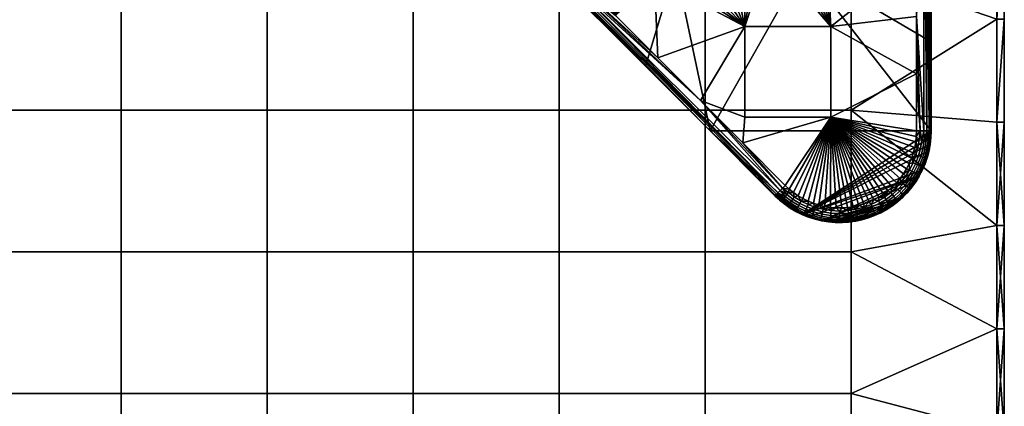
# Model space of a CAD drawing. Header units: millimetres. Extents: x -351 to 349, y -153 to 197.
# Tile 252 of 256: x 214 to 349, y 40 to 93. Entities that reach past the tile are written whole.
import ezdxf

# ---------------------------------------------------------------- set-up
doc = ezdxf.new("R2010")
doc.units = ezdxf.units.MM
doc.header["$MEASUREMENT"] = 0
doc.layers.add('Predefinito', color=7, linetype='Continuous')

msp = doc.modelspace()

# ---------------------------------------------------------------- meshes
at = {"layer": 'Predefinito'}
mesh = msp.add_polyface(dxfattribs=at)
corners = [(168.29, 119.13, 1005), (148.35, 119.13, 1005), (148.35, 99.79, 1005), (168.29, 99.79, 1005), (168.29, 138.46, 1005), (148.35, 138.46, 1005), (168.29, 157.79, 1005), (148.35, 157.79, 1005), (168.29, 177.13, 1005), (148.35, 177.13, 1005), (188.23, 119.13, 1005), (188.23, 99.79, 1005), (188.23, 138.46, 1005), (188.23, 157.79, 1005), (188.23, 177.13, 1005), (208.17, 119.13, 1005), (208.17, 99.79, 1005), (208.17, 138.46, 1005), (208.17, 157.79, 1005), (228.12, 119.13, 1005), (228.12, 99.79, 1005), (228.12, 138.46, 1005), (228.12, 157.79, 1005), (248.06, 119.13, 1005), (248.06, 99.79, 1005), (248.06, 138.46, 1005), (248.06, 157.79, 1005), (268, 119.13, 1005), (268, 99.79, 1005), (268, 138.46, 1005), (268, 157.79, 1005), (287.95, 119.13, 1005), (287.95, 99.79, 1005), (287.95, 138.46, 1005), (287.95, 157.79, 1005), (148.35, 99.79, 995), (148.35, 80.46, 995), (128.4, 80.46, 995), (128.4, 99.79, 995), (148.35, 119.13, 995), (128.4, 119.13, 995), (148.35, 138.46, 995), (128.4, 138.46, 995), (148.35, 157.79, 995), (128.4, 157.79, 995), (168.29, 99.79, 995), (168.29, 80.46, 995), (168.29, 119.13, 995), (168.29, 138.46, 995), (168.29, 157.79, 995), (188.23, 99.79, 995), (188.23, 80.46, 995), (188.23, 119.13, 995), (188.23, 138.46, 995), (188.23, 157.79, 995), (208.17, 99.79, 995), (208.17, 80.46, 995), (208.17, 119.13, 995), (208.17, 138.46, 995), (208.17, 157.79, 995), (228.12, 99.79, 995), (228.12, 80.46, 995), (228.12, 119.13, 995), (228.12, 138.46, 995), (228.12, 157.79, 995), (248.06, 99.79, 995), (248.06, 80.46, 995), (248.06, 119.13, 995), (248.06, 138.46, 995), (248.06, 157.79, 995), (268, 99.79, 995), (268, 80.46, 995), (268, 119.13, 995), (268, 138.46, 995), (268, 157.79, 995)]
mesh.append_faces([[corners[k] for k in face] for face in [(0, 1, 2, 3), (4, 5, 1, 0), (6, 7, 5, 4), (8, 9, 7, 6), (10, 0, 3, 11), (12, 4, 0, 10), (13, 6, 4, 12), (14, 8, 6, 13), (15, 10, 11, 16), (17, 12, 10, 15), (18, 13, 12, 17), (19, 15, 16, 20), (21, 17, 15, 19), (22, 18, 17, 21), (23, 19, 20, 24), (25, 21, 19, 23), (26, 22, 21, 25), (27, 23, 24, 28), (29, 25, 23, 27), (30, 26, 25, 29), (31, 27, 28, 32), (33, 29, 27, 31), (34, 30, 29, 33), (35, 36, 37, 38), (39, 35, 38, 40), (41, 39, 40, 42), (43, 41, 42, 44), (45, 46, 36, 35), (47, 45, 35, 39), (48, 47, 39, 41), (49, 48, 41, 43), (50, 51, 46, 45), (52, 50, 45, 47), (53, 52, 47, 48), (54, 53, 48, 49), (55, 56, 51, 50), (57, 55, 50, 52), (58, 57, 52, 53), (59, 58, 53, 54), (60, 61, 56, 55), (62, 60, 55, 57), (63, 62, 57, 58), (64, 63, 58, 59), (65, 66, 61, 60), (67, 65, 60, 62), (68, 67, 62, 63), (69, 68, 63, 64), (70, 71, 66, 65), (72, 70, 65, 67), (73, 72, 67, 68), (74, 73, 68, 69)]])
mesh = msp.add_polyface(dxfattribs=at)
corners = [(348.77, 135.19, 996), (348.77, 121.1, 1004), (348.77, 121.1, 996), (348.77, 107.01, 1004), (348.77, 107.01, 996), (348.77, 92.91, 1004), (348.77, 92.91, 996), (348.77, 78.82, 1004), (348.77, 78.82, 996), (307.89, 99.79, 1005), (287.95, 99.79, 1005), (287.95, 80.46, 1005), (307.89, 80.46, 1005), (307.89, 119.13, 1005), (287.95, 119.13, 1005), (307.89, 138.46, 1005), (287.95, 138.46, 1005), (327.83, 99.79, 1005), (327.83, 80.46, 1005), (327.83, 119.13, 1005), (327.83, 138.46, 1005), (347.77, 64.73, 1005), (347.77, 78.82, 1005), (347.77, 92.91, 1005), (347.77, 107.01, 1005), (347.77, 121.1, 1005), (347.77, 135.19, 1005), (287.95, 99.79, 995), (287.95, 80.46, 995), (268, 80.46, 995), (268, 99.79, 995), (287.95, 119.13, 995), (268, 119.13, 995), (287.95, 138.46, 995), (268, 138.46, 995), (307.89, 99.79, 995), (307.89, 80.46, 995), (307.89, 119.13, 995), (307.89, 138.46, 995), (327.83, 99.79, 995), (327.83, 80.46, 995), (327.83, 119.13, 995), (327.83, 138.46, 995), (347.77, 64.73, 995), (347.77, 78.82, 995), (347.77, 92.91, 995), (347.77, 107.01, 995), (347.77, 121.1, 995), (347.77, 135.19, 995), (348.77, 135.19, 996), (348.77, 121.1, 996), (347.77, 121.1, 995), (348.77, 107.01, 996), (347.77, 107.01, 995), (348.77, 92.91, 996), (347.77, 92.91, 995), (348.77, 78.82, 996), (347.77, 78.82, 995), (348.77, 78.82, 1004), (348.77, 92.91, 1004), (347.77, 78.82, 1005), (348.77, 107.01, 1004), (347.77, 92.91, 1005), (348.77, 121.1, 1004), (347.77, 107.01, 1005), (348.77, 135.19, 1004), (347.77, 121.1, 1005)]
mesh.append_faces([[corners[k] for k in face] for face in [(0, 1, 2, 2), (2, 3, 4, 4), (4, 5, 6, 6), (6, 7, 8, 8), (7, 6, 5, 5), (5, 4, 3, 3), (3, 2, 1, 1), (9, 10, 11, 12), (13, 14, 10, 9), (15, 16, 14, 13), (17, 9, 12, 18), (19, 13, 9, 17), (20, 15, 13, 19), (21, 22, 18, 18), (22, 23, 18, 18), (23, 24, 17, 17), (24, 25, 19, 19), (25, 26, 19, 19), (17, 18, 23, 23), (19, 17, 24, 24), (27, 28, 29, 30), (31, 27, 30, 32), (33, 31, 32, 34), (35, 36, 28, 27), (37, 35, 27, 31), (38, 37, 31, 33), (39, 40, 36, 35), (41, 39, 35, 37), (42, 41, 37, 38), (43, 40, 44, 44), (44, 40, 45, 45), (45, 39, 46, 46), (46, 41, 47, 47), (47, 41, 48, 48), (39, 45, 40, 40), (41, 46, 39, 39), (42, 48, 41, 41), (49, 50, 51, 51), (50, 52, 53, 53), (52, 54, 55, 55), (54, 56, 57, 57), (57, 55, 54, 54), (55, 53, 52, 52), (53, 51, 50, 50), (58, 59, 60, 60), (59, 61, 62, 62), (61, 63, 64, 64), (63, 65, 66, 66), (66, 64, 63, 63), (64, 62, 61, 61), (62, 60, 59, 59)]])
mesh = msp.add_polyface(dxfattribs=at)
corners = [(328.52, 108.58, 987), (336.77, 108.89, 987), (327.13, 107.55, 987), (325.7, 106.56, 987), (336.77, 101.08, 987), (324.28, 105.65, 987), (325.05, 91.92, 987), (322.75, 104.74, 987), (321.21, 103.91, 987), (319.71, 103.16, 987), (318.15, 102.45, 987), (338.77, 116.7, 989), (338.77, 101.97, 991.09), (338.77, 103.68, 989), (338.77, 89.8, 995), (338.77, 101.97, 993.04), (338.77, 101.97, 995), (338.77, 114.13, 995), (338.77, 89.8, 995), (338.77, 101.97, 995), (321.3, 100.09, 995), (338.77, 114.13, 995), (325.04, 107.55, 986.98), (324.35, 108.58, 986.9), (325.72, 109.52, 986.9), (326.44, 108.51, 986.98), (323.65, 106.67, 986.98), (323.01, 107.72, 986.9), (321.55, 106.86, 986.9), (320.96, 107.89, 986.78), (322.38, 108.73, 986.78), (322.16, 105.78, 986.98), (320.09, 106.07, 986.9), (319.54, 107.12, 986.78), (320.66, 104.97, 986.98), (319.71, 103.16, 987), (321.21, 103.91, 987), (322.75, 104.74, 987), (324.28, 105.65, 987), (325.7, 106.56, 987), (327.13, 107.55, 987), (327.79, 109.52, 986.98), (336.77, 93.26, 987), (336.77, 101.08, 987), (337.29, 116.7, 987.07), (337.77, 116.7, 987.27), (338.19, 116.7, 987.59), (338.51, 116.7, 988), (338.51, 77.64, 988), (338.19, 77.64, 987.59), (337.77, 77.64, 987.27), (338.77, 103.68, 989)]
mesh.append_faces([[corners[k] for k in face] for face in [(0, 1, 2, 2), (2, 1, 3, 3), (3, 4, 5, 5), (5, 6, 7, 7), (7, 6, 8, 8), (8, 6, 9, 9), (9, 6, 10, 10), (4, 3, 1, 1), (4, 6, 5, 5), (11, 12, 13, 13), (14, 15, 16, 16), (16, 15, 17, 17), (15, 14, 12, 12), (18, 19, 20, 20), (19, 21, 20, 20), (22, 23, 24, 25), (26, 27, 23, 22), (28, 29, 30, 27), (31, 28, 27, 26), (32, 33, 29, 28), (34, 32, 28, 31), (35, 34, 36, 36), (36, 34, 37, 37), (37, 31, 38, 38), (38, 26, 39, 39), (39, 22, 40, 40), (41, 40, 25, 25), (25, 40, 22, 22), (22, 39, 26, 26), (26, 38, 31, 31), (31, 37, 34, 34), (42, 43, 44, 44), (44, 45, 42, 42), (46, 47, 48, 48), (48, 49, 46, 46), (49, 50, 45, 45), (48, 47, 51, 51)]])
mesh = msp.add_polyface(dxfattribs=at)
corners = [(338.77, 103.68, 989), (338.77, 101.97, 991.09), (338.77, 90.66, 989), (338.77, 77.64, 992), (338.77, 77.64, 989), (338.77, 77.64, 995), (338.77, 89.8, 995), (338.77, 77.64, 989), (338.77, 77.64, 992), (338.74, 76.72, 989), (338.77, 77.64, 995), (338.74, 76.76, 995), (338.65, 75.87, 995), (338.49, 74.98, 995), (338.47, 74.9, 989), (338.64, 75.8, 989), (336.77, 77.64, 987), (336.77, 85.45, 987), (337.29, 77.64, 987.07), (336.77, 93.26, 987), (338.77, 103.68, 989), (338.77, 90.66, 989), (338.71, 77.64, 988.48), (338.77, 77.64, 989), (337.77, 116.7, 987.27), (338.19, 116.7, 987.59), (338.19, 77.64, 987.59), (338.51, 77.64, 988), (337.77, 77.64, 987.27), (337.49, 76.4, 987.16), (337.31, 75.26, 987.16), (336.96, 75.34, 987.05), (337.14, 76.44, 987.05), (337.82, 76.36, 987.34), (337.63, 75.19, 987.34), (338.11, 76.33, 987.58), (337.92, 75.13, 987.58), (336.75, 76.9, 987), (336.77, 77.64, 987), (337.29, 77.64, 987.07), (338.77, 77.64, 989), (338.74, 76.72, 989), (338.71, 77.64, 988.48), (338.64, 75.8, 989), (338.65, 76.27, 988.58), (337.77, 77.64, 987.27), (338.19, 77.64, 987.59), (338.51, 77.64, 988), (338.35, 76.3, 987.86), (338.53, 76.28, 988.2)]
mesh.append_faces([[corners[k] for k in face] for face in [(0, 1, 2, 2), (2, 3, 4, 4), (5, 3, 6, 6), (1, 6, 2, 2), (2, 6, 3, 3), (7, 8, 9, 9), (8, 10, 11, 11), (11, 12, 8, 8), (12, 13, 8, 8), (14, 15, 8, 8), (15, 9, 8, 8), (16, 17, 18, 18), (17, 19, 18, 18), (20, 21, 22, 22), (21, 23, 22, 22), (24, 25, 26, 26), (22, 27, 20, 20), (28, 18, 19, 19), (19, 24, 28, 28), (29, 30, 31, 32), (33, 34, 30, 29), (35, 36, 34, 33), (37, 38, 39, 39), (40, 41, 42, 42), (41, 43, 44, 44), (39, 45, 29, 29), (45, 46, 33, 33), (46, 47, 48, 48), (47, 42, 49, 49), (29, 32, 39, 39), (33, 29, 45, 45), (35, 33, 46, 46), (48, 35, 46, 46), (49, 48, 47, 47), (44, 49, 42, 42), (32, 37, 39, 39), (42, 41, 44, 44)]])
mesh = msp.add_polyface(dxfattribs=at)
corners = [(318.15, 102.45, 987), (325.05, 91.92, 987), (316.54, 101.78, 987), (313.32, 91.92, 987), (314.84, 101.15, 987), (313.28, 100.63, 987), (311.53, 100.12, 987), (319.54, 107.12, 986.78), (318.98, 108.21, 986.61), (320.36, 108.95, 986.61), (320.96, 107.89, 986.78), (317.62, 107.54, 986.61), (317.11, 108.61, 986.39), (318.43, 109.25, 986.39), (318.15, 106.44, 986.78), (318.66, 105.36, 986.9), (320.09, 106.07, 986.9), (319.2, 104.24, 986.98), (320.66, 104.97, 986.98), (316.21, 106.9, 986.6), (315.74, 107.99, 986.39), (316.7, 105.78, 986.78), (317.18, 104.69, 986.9), (317.67, 103.55, 986.98), (314.33, 107.41, 986.38), (313.91, 108.48, 986.12), (315.29, 109.04, 986.13), (314.76, 106.31, 986.6), (315.21, 105.17, 986.78), (315.64, 104.06, 986.9), (316.1, 102.9, 986.98), (312.84, 106.87, 986.38), (312.46, 107.95, 986.12), (313.23, 105.75, 986.6), (313.64, 104.59, 986.78), (314.03, 103.47, 986.9), (314.44, 102.29, 986.98), (311.82, 105.29, 986.6), (311.47, 106.42, 986.38), (312.19, 104.12, 986.78), (312.55, 102.98, 986.9), (312.92, 101.78, 986.98), (311.53, 100.12, 987), (311.21, 101.29, 986.98), (313.28, 100.63, 987), (314.84, 101.15, 987), (316.54, 101.78, 987), (318.15, 102.45, 987), (319.71, 103.16, 987)]
mesh.append_faces([[corners[k] for k in face] for face in [(0, 1, 2, 2), (2, 3, 4, 4), (4, 3, 5, 5), (5, 3, 6, 6), (7, 8, 9, 10), (11, 12, 13, 8), (14, 11, 8, 7), (15, 14, 7, 16), (17, 15, 16, 18), (19, 20, 12, 11), (21, 19, 11, 14), (22, 21, 14, 15), (23, 22, 15, 17), (24, 25, 26, 20), (27, 24, 20, 19), (28, 27, 19, 21), (29, 28, 21, 22), (30, 29, 22, 23), (31, 32, 25, 24), (33, 31, 24, 27), (34, 33, 27, 28), (35, 34, 28, 29), (36, 35, 29, 30), (37, 38, 31, 33), (39, 37, 33, 34), (40, 39, 34, 35), (41, 40, 35, 36), (42, 43, 44, 44), (44, 41, 45, 45), (45, 36, 46, 46), (46, 30, 47, 47), (47, 23, 48, 48), (18, 48, 17, 17), (17, 48, 23, 23), (23, 47, 30, 30), (30, 46, 36, 36), (36, 45, 41, 41)]])
mesh = msp.add_polyface(dxfattribs=at)
corners = [(295.65, 93.41, 987), (300.96, 98.46, 987), (301.45, 87.61, 987), (298.84, 98.41, 987), (296.76, 98.45, 987), (294.61, 98.58, 987), (292.46, 98.8, 987), (288.44, 97.79, 989), (293.11, 93.13, 990.16), (286.91, 99.33, 988.98), (285.39, 100.84, 988.92), (307.77, 78.46, 989), (298.11, 88.13, 989), (282.05, 104.19, 995), (293.11, 93.13, 993.39), (290.89, 95.34, 995), (299.74, 86.49, 995), (293.11, 93.13, 991.77), (308.59, 77.65, 995), (290.89, 95.34, 995), (299.74, 86.49, 995), (303.83, 100.09, 995), (292.46, 98.8, 987), (292.61, 100.01, 986.98), (294.61, 98.58, 987), (296.81, 99.67, 986.98), (296.76, 98.45, 987), (298.83, 99.63, 986.98), (298.84, 98.41, 987), (300.9, 99.69, 986.97), (300.96, 98.46, 987), (303.02, 99.73, 986.98), (289.86, 99.21, 987), (295.65, 93.41, 987), (289.6, 98.95, 987.03), (301.45, 87.61, 987), (289.34, 98.69, 987.14), (307.25, 81.81, 987), (307.77, 78.46, 989), (298.11, 88.13, 989), (288.54, 97.89, 988.26), (288.44, 97.79, 989), (288.46, 97.82, 988.64), (288.67, 98.02, 987.91), (289.08, 98.43, 987.33), (318.14, 69.51, 987.27), (288.44, 97.79, 989), (286.91, 99.33, 988.98), (288.46, 97.82, 988.64), (288.67, 98.02, 987.91), (288.54, 97.89, 988.26), (295.65, 93.41, 987), (289.86, 99.21, 987), (292.46, 98.8, 987), (289.86, 99.21, 987), (289.86, 99.21, 987)]
mesh.append_faces([[corners[k] for k in face] for face in [(0, 1, 2, 2), (1, 0, 3, 3), (3, 0, 4, 4), (4, 0, 5, 5), (5, 0, 6, 6), (7, 8, 9, 9), (9, 8, 10, 10), (11, 8, 12, 12), (12, 8, 7, 7), (13, 14, 15, 15), (15, 14, 16, 16), (8, 11, 17, 17), (17, 18, 14, 14), (11, 18, 17, 17), (19, 20, 21, 21), (22, 23, 24, 24), (24, 25, 26, 26), (26, 27, 28, 28), (28, 29, 30, 30), (29, 31, 30, 30), (32, 33, 34, 34), (33, 35, 36, 36), (35, 37, 36, 36), (38, 39, 40, 40), (39, 41, 42, 42), (42, 40, 39, 39), (40, 43, 38, 38), (44, 36, 37, 37), (36, 34, 33, 33), (37, 45, 44, 44), (46, 47, 48, 48), (49, 50, 47, 47), (50, 48, 47, 47), (51, 52, 53, 53), (52, 54, 53, 53), (54, 55, 53, 53)]])
mesh = msp.add_polyface(dxfattribs=at)
corners = [(311.53, 100.12, 987), (313.32, 91.92, 987), (309.93, 99.72, 987), (308.21, 99.34, 987), (306.55, 99.04, 987), (300.96, 98.46, 987), (303.02, 99.73, 986.98), (303.12, 98.61, 987), (300.9, 99.69, 986.97), (302.92, 100.86, 986.92), (300.85, 100.89, 986.9), (302.81, 102, 986.81), (300.79, 102.21, 986.76), (302.71, 103.14, 986.65), (310.89, 102.49, 986.9), (310.57, 103.65, 986.78), (312.19, 104.12, 986.78), (312.55, 102.98, 986.9), (311.21, 101.29, 986.98), (312.92, 101.78, 986.98), (309.36, 102.11, 986.9), (309.08, 103.28, 986.78), (309.65, 100.89, 986.98), (307.73, 101.76, 986.9), (307.5, 102.93, 986.78), (307.97, 100.53, 986.98), (305.97, 102.66, 986.78), (305.77, 103.88, 986.6), (307.26, 104.14, 986.6), (306.16, 101.48, 986.9), (306.36, 100.24, 986.98), (304.39, 102.44, 986.77), (304.24, 103.66, 986.6), (304.54, 101.25, 986.9), (304.7, 100, 986.98), (303.12, 98.61, 987), (303.02, 99.73, 986.98), (304.85, 98.8, 987), (306.55, 99.04, 987), (308.21, 99.34, 987), (309.93, 99.72, 987), (311.53, 100.12, 987), (302.71, 103.14, 986.65), (302.81, 102, 986.81), (302.92, 100.86, 986.92), (313.28, 100.63, 987)]
mesh.append_faces([[corners[k] for k in face] for face in [(0, 1, 2, 2), (2, 1, 3, 3), (3, 1, 4, 4), (5, 6, 7, 7), (6, 8, 9, 9), (9, 10, 11, 11), (11, 12, 13, 13), (14, 15, 16, 17), (18, 14, 17, 19), (20, 21, 15, 14), (22, 20, 14, 18), (23, 24, 21, 20), (25, 23, 20, 22), (26, 27, 28, 24), (29, 26, 24, 23), (30, 29, 23, 25), (31, 32, 27, 26), (33, 31, 26, 29), (34, 33, 29, 30), (35, 36, 37, 37), (37, 34, 38, 38), (38, 25, 39, 39), (39, 25, 40, 40), (40, 22, 41, 41), (42, 31, 43, 43), (43, 33, 44, 44), (44, 34, 36, 36), (19, 45, 18, 18), (18, 41, 22, 22), (22, 40, 25, 25), (25, 38, 30, 30), (31, 42, 32, 32), (33, 43, 31, 31), (30, 38, 34, 34), (34, 44, 33, 33), (36, 34, 37, 37)]])
mesh = msp.add_polyface(dxfattribs=at)
corners = [(313.32, 79.53, 987), (313.32, 91.92, 987), (325.05, 91.92, 987), (325.05, 79.53, 987), (306.55, 99.04, 987), (304.85, 98.8, 987), (303.12, 98.61, 987), (318.85, 70.21, 987), (319.39, 69.71, 987), (319.97, 69.24, 987), (320.6, 68.8, 987), (331.62, 68.6, 987), (332.26, 69.01, 987), (332.88, 69.48, 987), (333.47, 69.99, 987), (301.45, 87.61, 987), (307.25, 81.81, 987), (313.05, 76.01, 987), (300.96, 98.46, 987), (336.77, 85.45, 987), (316.54, 101.78, 987), (317.44, 68.8, 989), (317.44, 68.8, 992), (307.77, 78.46, 989), (299.74, 86.49, 995), (293.11, 93.13, 993.39), (308.59, 77.65, 995), (299.74, 86.49, 995), (308.59, 77.65, 995), (303.83, 100.09, 995), (338.77, 77.64, 995), (338.77, 89.8, 995), (321.3, 100.09, 995), (338.74, 76.76, 995), (321.14, 66.24, 995), (307.25, 81.81, 987), (313.05, 76.01, 987), (318.48, 69.85, 987.07), (318.85, 70.21, 987), (318.14, 69.51, 987.27), (317.85, 69.21, 987.59), (289.08, 98.43, 987.33), (317.63, 68.99, 988), (288.67, 98.02, 987.91), (317.48, 68.85, 988.48), (307.77, 78.46, 989), (288.86, 98.21, 987.59)]
mesh.append_faces([[corners[k] for k in face] for face in [(0, 1, 2, 3), (4, 1, 5, 5), (5, 1, 6, 6), (7, 3, 8, 8), (8, 3, 9, 9), (9, 3, 10, 10), (11, 3, 12, 12), (12, 3, 13, 13), (13, 3, 14, 14), (15, 1, 16, 16), (16, 0, 17, 17), (17, 3, 7, 7), (6, 1, 18, 18), (3, 17, 0, 0), (2, 19, 3, 3), (1, 20, 2, 2), (0, 16, 1, 1), (18, 1, 15, 15), (21, 22, 23, 23), (24, 25, 26, 26), (22, 26, 23, 23), (27, 28, 29, 29), (30, 31, 32, 32), (33, 30, 34, 34), (32, 29, 28, 28), (28, 34, 30, 30), (30, 32, 28, 28), (35, 36, 37, 37), (36, 38, 37, 37), (37, 39, 35, 35), (39, 40, 41, 41), (40, 42, 43, 43), (42, 44, 45, 45), (43, 46, 40, 40), (46, 41, 40, 40), (43, 42, 45, 45)]])
mesh = msp.add_polyface(dxfattribs=at)
corners = [(336.77, 77.64, 987), (325.05, 79.53, 987), (336.77, 85.45, 987), (325.05, 91.92, 987), (336.77, 93.26, 987), (336.77, 101.08, 987), (333.47, 69.99, 987), (334.03, 70.55, 987), (334.54, 71.16, 987), (335.01, 71.8, 987), (335.42, 72.48, 987), (335.79, 73.19, 987), (336.09, 73.91, 987), (336.34, 74.66, 987), (336.53, 75.4, 987), (336.67, 76.16, 987), (336.75, 76.9, 987), (321.14, 66.24, 995), (337.6, 72.34, 995), (338.49, 74.98, 995), (336.14, 72.16, 987.16), (335.59, 71.27, 987.16), (335.3, 71.47, 987.05), (335.83, 72.34, 987.05), (336.43, 72, 987.34), (335.86, 71.08, 987.34), (336.69, 71.86, 987.58), (336.1, 70.92, 987.58), (336.9, 71.75, 987.86), (336.3, 70.78, 987.86), (336.63, 73.15, 987.16), (336.3, 73.29, 987.05), (336.93, 73.02, 987.34), (337.2, 72.9, 987.58), (337.03, 74.23, 987.16), (336.69, 74.33, 987.05), (337.35, 74.13, 987.34), (334.54, 71.16, 987), (335.01, 71.8, 987), (335.42, 72.48, 987), (335.79, 73.19, 987), (336.09, 73.91, 987), (336.34, 74.66, 987), (336.53, 75.4, 987), (336.96, 75.34, 987.05), (336.67, 76.16, 987), (336.75, 76.9, 987), (337.14, 76.44, 987.05)]
mesh.append_faces([[corners[k] for k in face] for face in [(0, 1, 2, 2), (2, 3, 4, 4), (4, 3, 5, 5), (6, 1, 7, 7), (7, 1, 8, 8), (8, 1, 9, 9), (9, 1, 10, 10), (10, 1, 11, 11), (11, 1, 12, 12), (12, 1, 13, 13), (13, 1, 14, 14), (14, 1, 15, 15), (15, 1, 16, 16), (16, 1, 0, 0), (17, 18, 19, 19), (20, 21, 22, 23), (24, 25, 21, 20), (26, 27, 25, 24), (28, 29, 27, 26), (30, 20, 23, 31), (32, 24, 20, 30), (33, 26, 24, 32), (34, 30, 31, 35), (36, 32, 30, 34), (37, 38, 22, 22), (38, 39, 23, 23), (39, 40, 23, 23), (40, 41, 31, 31), (41, 42, 35, 35), (42, 43, 44, 44), (43, 45, 44, 44), (45, 46, 47, 47), (23, 22, 38, 38), (31, 23, 40, 40), (35, 31, 41, 41), (44, 35, 42, 42), (47, 44, 45, 45)]])
mesh = msp.add_polyface(dxfattribs=at)
corners = [(168.29, 41.79, 1005), (148.35, 41.79, 1005), (148.35, 22.46, 1005), (168.29, 22.46, 1005), (168.29, 61.13, 1005), (148.35, 61.13, 1005), (168.29, 80.46, 1005), (148.35, 80.46, 1005), (168.29, 99.79, 1005), (148.35, 99.79, 1005), (188.23, 41.79, 1005), (188.23, 22.46, 1005), (188.23, 61.13, 1005), (188.23, 80.46, 1005), (188.23, 99.79, 1005), (208.17, 41.79, 1005), (208.17, 22.46, 1005), (208.17, 61.13, 1005), (208.17, 80.46, 1005), (208.17, 99.79, 1005), (228.12, 41.79, 1005), (228.12, 22.46, 1005), (228.12, 61.13, 1005), (228.12, 80.46, 1005), (228.12, 99.79, 1005), (248.06, 41.79, 1005), (248.06, 22.46, 1005), (248.06, 61.13, 1005), (248.06, 80.46, 1005), (248.06, 99.79, 1005), (268, 41.79, 1005), (268, 22.46, 1005), (268, 61.13, 1005), (268, 80.46, 1005), (268, 99.79, 1005), (287.95, 41.79, 1005), (287.95, 22.46, 1005), (287.95, 61.13, 1005), (287.95, 80.46, 1005), (287.95, 99.79, 1005), (148.35, 61.13, 995), (148.35, 41.79, 995), (128.4, 41.79, 995), (128.4, 61.13, 995), (148.35, 80.46, 995), (128.4, 80.46, 995), (168.29, 41.79, 995), (168.29, 22.46, 995), (148.35, 22.46, 995), (168.29, 61.13, 995), (168.29, 80.46, 995), (188.23, 41.79, 995), (188.23, 22.46, 995), (188.23, 61.13, 995), (188.23, 80.46, 995), (208.17, 41.79, 995), (208.17, 22.46, 995), (208.17, 61.13, 995), (208.17, 80.46, 995), (228.12, 41.79, 995), (228.12, 22.46, 995), (228.12, 61.13, 995), (228.12, 80.46, 995), (248.06, 22.46, 995), (248.06, 3.13, 995), (228.12, 3.13, 995), (248.06, 41.79, 995), (248.06, 61.13, 995), (248.06, 80.46, 995), (268, 22.46, 995), (268, 3.13, 995), (268, 41.79, 995), (268, 61.13, 995), (268, 80.46, 995)]
mesh.append_faces([[corners[k] for k in face] for face in [(0, 1, 2, 3), (4, 5, 1, 0), (6, 7, 5, 4), (8, 9, 7, 6), (10, 0, 3, 11), (12, 4, 0, 10), (13, 6, 4, 12), (14, 8, 6, 13), (15, 10, 11, 16), (17, 12, 10, 15), (18, 13, 12, 17), (19, 14, 13, 18), (20, 15, 16, 21), (22, 17, 15, 20), (23, 18, 17, 22), (24, 19, 18, 23), (25, 20, 21, 26), (27, 22, 20, 25), (28, 23, 22, 27), (29, 24, 23, 28), (30, 25, 26, 31), (32, 27, 25, 30), (33, 28, 27, 32), (34, 29, 28, 33), (35, 30, 31, 36), (37, 32, 30, 35), (38, 33, 32, 37), (39, 34, 33, 38), (40, 41, 42, 43), (44, 40, 43, 45), (46, 47, 48, 41), (49, 46, 41, 40), (50, 49, 40, 44), (51, 52, 47, 46), (53, 51, 46, 49), (54, 53, 49, 50), (55, 56, 52, 51), (57, 55, 51, 53), (58, 57, 53, 54), (59, 60, 56, 55), (61, 59, 55, 57), (62, 61, 57, 58), (63, 64, 65, 60), (66, 63, 60, 59), (67, 66, 59, 61), (68, 67, 61, 62), (69, 70, 64, 63), (71, 69, 63, 66), (72, 71, 66, 67), (73, 72, 67, 68)]])
mesh = msp.add_polyface(dxfattribs=at)
corners = [(348.77, 78.82, 996), (348.77, 78.82, 1004), (348.77, 64.73, 996), (348.77, 64.73, 1004), (348.77, 50.64, 996), (348.77, 50.64, 1004), (348.77, 36.55, 996), (348.77, 36.55, 1004), (348.77, 22.46, 996), (348.77, 22.46, 1004), (307.89, 41.79, 1005), (287.95, 41.79, 1005), (287.95, 22.46, 1005), (307.89, 22.46, 1005), (307.89, 61.13, 1005), (287.95, 61.13, 1005), (307.89, 80.46, 1005), (287.95, 80.46, 1005), (327.83, 41.79, 1005), (327.83, 22.46, 1005), (327.83, 61.13, 1005), (327.83, 80.46, 1005), (347.77, 36.55, 1005), (347.77, 50.64, 1005), (347.77, 64.73, 1005), (287.95, 41.79, 995), (287.95, 22.46, 995), (268, 22.46, 995), (268, 41.79, 995), (287.95, 61.13, 995), (268, 61.13, 995), (287.95, 80.46, 995), (268, 80.46, 995), (307.89, 41.79, 995), (307.89, 22.46, 995), (307.89, 61.13, 995), (307.89, 80.46, 995), (327.83, 41.79, 995), (327.83, 22.46, 995), (327.83, 61.13, 995), (327.83, 80.46, 995), (347.77, 22.46, 995), (347.77, 36.55, 995), (347.77, 50.64, 995), (347.77, 64.73, 995), (348.77, 78.82, 996), (348.77, 64.73, 996), (347.77, 64.73, 995), (348.77, 50.64, 996), (348.77, 36.55, 996), (347.77, 50.64, 995), (348.77, 22.46, 996), (347.77, 36.55, 995), (347.77, 22.46, 995), (347.77, 78.82, 995), (348.77, 22.46, 1004), (348.77, 36.55, 1004), (347.77, 22.46, 1005), (348.77, 50.64, 1004), (347.77, 36.55, 1005), (348.77, 64.73, 1004), (347.77, 50.64, 1005), (348.77, 78.82, 1004), (347.77, 78.82, 1005), (347.77, 64.73, 1005)]
mesh.append_faces([[corners[k] for k in face] for face in [(0, 1, 2, 2), (2, 3, 4, 4), (4, 5, 6, 6), (6, 7, 8, 8), (9, 8, 7, 7), (7, 6, 5, 5), (5, 4, 3, 3), (3, 2, 1, 1), (10, 11, 12, 13), (14, 15, 11, 10), (16, 17, 15, 14), (18, 10, 13, 19), (20, 14, 10, 18), (21, 16, 14, 20), (22, 23, 18, 18), (23, 24, 20, 20), (18, 19, 22, 22), (20, 18, 23, 23), (21, 20, 24, 24), (25, 26, 27, 28), (29, 25, 28, 30), (31, 29, 30, 32), (33, 34, 26, 25), (35, 33, 25, 29), (36, 35, 29, 31), (37, 38, 34, 33), (39, 37, 33, 35), (40, 39, 35, 36), (41, 38, 42, 42), (42, 37, 43, 43), (43, 39, 44, 44), (37, 42, 38, 38), (39, 43, 37, 37), (40, 44, 39, 39), (45, 46, 47, 47), (46, 48, 47, 47), (48, 49, 50, 50), (49, 51, 52, 52), (53, 52, 51, 51), (52, 50, 49, 49), (50, 47, 48, 48), (47, 54, 45, 45), (55, 56, 57, 57), (56, 58, 59, 59), (58, 60, 61, 61), (60, 62, 63, 63), (63, 64, 60, 60), (64, 61, 60, 60), (61, 59, 58, 58), (59, 57, 56, 56)]])
mesh = msp.add_polyface(dxfattribs=at)
corners = [(320.6, 68.8, 987), (325.05, 79.53, 987), (321.26, 68.41, 987), (318.77, 67.64, 995), (319.52, 67.12, 995), (320.31, 66.65, 995), (322.02, 65.89, 995), (321.14, 66.24, 995), (321.21, 66.21, 989), (320.31, 66.65, 995), (320.38, 66.61, 989), (319.52, 67.12, 995), (319.59, 67.08, 989), (322.06, 65.87, 989), (319.88, 68.34, 987.16), (319.06, 68.96, 987.16), (319.29, 69.23, 987.05), (320.08, 68.63, 987.05), (320.85, 67.74, 987.16), (321.02, 68.05, 987.05), (320.69, 67.45, 987.34), (319.69, 68.07, 987.34), (320.55, 67.2, 987.58), (319.53, 67.83, 987.58), (320.44, 66.99, 987.86), (319.39, 67.63, 987.86), (320.35, 66.82, 988.2), (319.29, 67.48, 988.2), (320.29, 66.71, 988.58), (319.22, 67.38, 988.58), (321.83, 67.26, 987.16), (321.97, 67.59, 987.05), (321.7, 66.96, 987.34), (321.59, 66.69, 987.58), (321.49, 66.47, 987.86), (321.42, 66.3, 988.2), (321.37, 66.19, 988.58), (322.6, 66.31, 987.58), (322.69, 66.59, 987.34), (322.53, 66.08, 987.86), (322.47, 65.91, 988.2), (322.43, 65.79, 988.58), (319.97, 69.24, 987), (320.6, 68.8, 987), (321.26, 68.41, 987), (321.97, 68.06, 987), (322.06, 65.87, 989), (321.21, 66.21, 989), (320.38, 66.61, 989), (319.59, 67.08, 989)]
mesh.append_faces([[corners[k] for k in face] for face in [(0, 1, 2, 2), (3, 4, 5, 5), (6, 7, 8, 8), (7, 9, 10, 10), (9, 11, 12, 12), (12, 10, 9, 9), (10, 8, 7, 7), (8, 13, 6, 6), (14, 15, 16, 17), (18, 14, 17, 19), (20, 21, 14, 18), (22, 23, 21, 20), (24, 25, 23, 22), (26, 27, 25, 24), (28, 29, 27, 26), (30, 18, 19, 31), (32, 20, 18, 30), (33, 22, 20, 32), (34, 24, 22, 33), (35, 26, 24, 34), (36, 28, 26, 35), (37, 33, 32, 38), (39, 34, 33, 37), (40, 35, 34, 39), (41, 36, 35, 40), (42, 43, 17, 17), (43, 44, 19, 19), (44, 45, 19, 19), (46, 47, 36, 36), (47, 48, 28, 28), (48, 49, 28, 28), (17, 16, 42, 42), (19, 17, 43, 43), (29, 28, 49, 49), (31, 19, 45, 45), (28, 36, 47, 47), (36, 41, 46, 46)]])
mesh = msp.add_polyface(dxfattribs=at)
corners = [(328.14, 67.3, 987), (325.05, 79.53, 987), (328.88, 67.47, 987), (329.6, 67.68, 987), (330.29, 67.94, 987), (330.96, 68.24, 987), (331.62, 68.6, 987), (321.14, 66.24, 995), (322.02, 65.89, 995), (337.16, 71.5, 995), (323.84, 65.38, 995), (324.77, 65.23, 995), (334.14, 67.92, 995), (333.41, 67.37, 995), (334.84, 68.54, 995), (336.67, 70.69, 995), (337.6, 72.34, 995), (338.49, 74.98, 995), (338.65, 75.87, 995), (338.74, 76.76, 995), (331.86, 66.45, 995), (328.58, 66.59, 987.16), (327.48, 66.42, 987.16), (327.44, 66.77, 987.05), (328.5, 66.94, 987.05), (329.73, 66.89, 987.16), (329.62, 67.23, 987.05), (329.83, 66.58, 987.34), (328.64, 66.27, 987.34), (330.72, 67.26, 987.16), (330.58, 67.59, 987.05), (330.85, 66.96, 987.34), (330.96, 66.69, 987.58), (329.92, 66.3, 987.58), (331.76, 67.77, 987.16), (331.58, 68.08, 987.05), (331.92, 67.48, 987.34), (332.06, 67.23, 987.58), (332.17, 67.02, 987.86), (331.06, 66.47, 987.86), (332.26, 66.86, 988.2), (331.13, 66.3, 988.2), (332.32, 66.75, 988.58), (331.18, 66.19, 988.58), (328.14, 67.3, 987), (328.88, 67.47, 987), (329.6, 67.68, 987), (330.29, 67.94, 987), (330.96, 68.24, 987), (331.62, 68.6, 987), (331.9, 66.47, 989), (332.41, 68.59, 987.05)]
mesh.append_faces([[corners[k] for k in face] for face in [(0, 1, 2, 2), (2, 1, 3, 3), (3, 1, 4, 4), (4, 1, 5, 5), (5, 1, 6, 6), (7, 8, 9, 9), (10, 11, 12, 12), (13, 12, 11, 11), (12, 14, 10, 10), (15, 9, 10, 10), (9, 16, 7, 7), (17, 18, 7, 7), (18, 19, 7, 7), (11, 20, 13, 13), (21, 22, 23, 24), (25, 21, 24, 26), (27, 28, 21, 25), (29, 25, 26, 30), (31, 27, 25, 29), (32, 33, 27, 31), (34, 29, 30, 35), (36, 31, 29, 34), (37, 32, 31, 36), (38, 39, 32, 37), (40, 41, 39, 38), (42, 43, 41, 40), (44, 45, 24, 24), (45, 46, 26, 26), (46, 47, 26, 26), (47, 48, 30, 30), (48, 49, 35, 35), (24, 23, 44, 44), (26, 24, 45, 45), (30, 26, 47, 47), (35, 30, 48, 48), (43, 42, 50, 50), (51, 35, 49, 49)]])
mesh = msp.add_polyface(dxfattribs=at)
corners = [(321.26, 68.41, 987), (325.05, 79.53, 987), (321.97, 68.06, 987), (322.7, 67.77, 987), (323.45, 67.52, 987), (324.23, 67.34, 987), (325.01, 67.21, 987), (325.8, 67.15, 987), (326.59, 67.14, 987), (327.37, 67.19, 987), (328.14, 67.3, 987), (337.16, 71.5, 995), (322.02, 65.89, 995), (323.84, 65.38, 995), (322.79, 66.9, 987.16), (321.83, 67.26, 987.16), (321.97, 67.59, 987.05), (322.9, 67.24, 987.05), (322.69, 66.59, 987.34), (321.7, 66.96, 987.34), (323.94, 66.6, 987.16), (324.01, 66.95, 987.05), (323.87, 66.27, 987.34), (323.81, 65.99, 987.58), (322.6, 66.31, 987.58), (323.76, 65.76, 987.86), (322.53, 66.08, 987.86), (325.08, 66.42, 987.16), (325.12, 66.77, 987.05), (325.05, 66.09, 987.34), (325.02, 65.8, 987.58), (326.27, 66.35, 987.16), (326.27, 66.71, 987.05), (326.27, 66.02, 987.34), (327.48, 66.42, 987.16), (327.44, 66.77, 987.05), (327.51, 66.09, 987.34), (327.54, 65.8, 987.58), (326.27, 65.73, 987.58), (321.97, 68.06, 987), (322.7, 67.77, 987), (323.45, 67.52, 987), (324.23, 67.34, 987), (325.01, 67.21, 987), (325.8, 67.15, 987), (326.59, 67.14, 987), (327.37, 67.19, 987), (328.14, 67.3, 987)]
mesh.append_faces([[corners[k] for k in face] for face in [(0, 1, 2, 2), (2, 1, 3, 3), (3, 1, 4, 4), (4, 1, 5, 5), (5, 1, 6, 6), (6, 1, 7, 7), (7, 1, 8, 8), (8, 1, 9, 9), (9, 1, 10, 10), (11, 12, 13, 13), (14, 15, 16, 17), (18, 19, 15, 14), (20, 14, 17, 21), (22, 18, 14, 20), (23, 24, 18, 22), (25, 26, 24, 23), (27, 20, 21, 28), (29, 22, 20, 27), (30, 23, 22, 29), (31, 27, 28, 32), (33, 29, 27, 31), (34, 31, 32, 35), (36, 33, 31, 34), (37, 38, 33, 36), (39, 40, 16, 16), (40, 41, 17, 17), (41, 42, 21, 21), (42, 43, 21, 21), (43, 44, 28, 28), (44, 45, 32, 32), (45, 46, 35, 35), (46, 47, 35, 35), (17, 16, 40, 40), (21, 17, 41, 41), (28, 21, 43, 43), (32, 28, 44, 44), (35, 32, 45, 45)]])
mesh = msp.add_polyface(dxfattribs=at)
corners = [(317.44, 68.8, 995), (308.59, 77.65, 995), (317.44, 68.8, 992), (308.59, 77.65, 995), (317.44, 68.8, 995), (321.14, 66.24, 995), (318.08, 68.2, 995), (318.77, 67.64, 995), (320.31, 66.65, 995), (317.44, 68.8, 995), (317.44, 68.8, 992), (318.08, 68.2, 995), (317.44, 68.8, 989), (318.11, 68.17, 989), (319.52, 67.12, 995), (318.77, 67.64, 995), (318.83, 67.6, 989), (319.59, 67.08, 989), (319.69, 68.07, 987.34), (318.85, 68.7, 987.34), (319.06, 68.96, 987.16), (319.88, 68.34, 987.16), (319.53, 67.83, 987.58), (318.66, 68.48, 987.58), (319.39, 67.63, 987.86), (318.51, 68.3, 987.86), (319.29, 67.48, 988.2), (318.39, 68.15, 988.2), (319.22, 67.38, 988.58), (318.31, 68.06, 988.58), (318.85, 70.21, 987), (319.39, 69.71, 987), (318.48, 69.85, 987.07), (319.97, 69.24, 987), (319.29, 69.23, 987.05), (319.59, 67.08, 989), (318.83, 67.6, 989), (318.11, 68.17, 989), (317.44, 68.8, 989), (317.48, 68.85, 988.48), (317.63, 68.99, 988), (317.85, 69.21, 987.59), (318.14, 69.51, 987.27), (317.44, 68.8, 989), (307.77, 78.46, 989), (317.48, 68.85, 988.48)]
mesh.append_faces([[corners[k] for k in face] for face in [(0, 1, 2, 2), (3, 4, 5, 5), (4, 6, 5, 5), (6, 7, 8, 8), (8, 5, 6, 6), (9, 10, 11, 11), (10, 12, 13, 13), (14, 15, 10, 10), (15, 11, 10, 10), (13, 16, 10, 10), (16, 17, 10, 10), (17, 14, 10, 10), (18, 19, 20, 21), (22, 23, 19, 18), (24, 25, 23, 22), (26, 27, 25, 24), (28, 29, 27, 26), (30, 31, 32, 32), (31, 33, 34, 34), (35, 36, 28, 28), (36, 37, 29, 29), (37, 38, 39, 39), (39, 40, 27, 27), (40, 41, 25, 25), (41, 42, 19, 19), (42, 32, 20, 20), (34, 20, 32, 32), (20, 19, 42, 42), (19, 23, 41, 41), (23, 25, 41, 41), (25, 27, 40, 40), (29, 28, 36, 36), (27, 29, 39, 39), (32, 31, 34, 34), (29, 37, 39, 39), (43, 44, 45, 45)]])
mesh = msp.add_polyface(dxfattribs=at)
corners = [(337.6, 72.34, 995), (337.96, 73.2, 995), (338.49, 74.98, 995), (338.26, 74.09, 995), (338.49, 74.98, 995), (338.26, 74.09, 995), (338.47, 74.9, 989), (337.96, 73.2, 995), (338.24, 74.01, 989), (337.6, 72.34, 995), (337.94, 73.14, 989), (337.16, 71.5, 995), (337.57, 72.29, 989), (337.15, 71.48, 989), (338.77, 77.64, 992), (337.42, 72.81, 987.86), (336.9, 71.75, 987.86), (336.69, 71.86, 987.58), (337.2, 72.9, 987.58), (337.59, 72.73, 988.2), (337.06, 71.66, 988.2), (337.7, 72.68, 988.58), (337.17, 71.6, 988.58), (337.63, 74.04, 987.58), (336.93, 73.02, 987.34), (337.35, 74.13, 987.34), (337.85, 73.97, 987.86), (338.03, 73.91, 988.2), (338.15, 73.87, 988.58), (337.31, 75.26, 987.16), (337.03, 74.23, 987.16), (336.69, 74.33, 987.05), (336.96, 75.34, 987.05), (337.63, 75.19, 987.34), (337.92, 75.13, 987.58), (338.15, 75.08, 987.86), (338.33, 75.04, 988.2), (338.45, 75.02, 988.58), (338.35, 76.3, 987.86), (338.11, 76.33, 987.58), (338.53, 76.28, 988.2), (338.65, 76.27, 988.58), (338.64, 75.8, 989), (338.47, 74.9, 989), (338.24, 74.01, 989), (337.94, 73.14, 989), (337.57, 72.29, 989), (337.15, 71.48, 989), (336.67, 70.69, 989)]
mesh.append_faces([[corners[k] for k in face] for face in [(0, 1, 2, 2), (1, 3, 2, 2), (4, 5, 6, 6), (5, 7, 8, 8), (7, 9, 10, 10), (9, 11, 12, 12), (13, 12, 11, 11), (12, 10, 9, 9), (10, 8, 7, 7), (8, 6, 5, 5), (14, 4, 6, 6), (15, 16, 17, 18), (19, 20, 16, 15), (21, 22, 20, 19), (23, 18, 24, 25), (26, 15, 18, 23), (27, 19, 15, 26), (28, 21, 19, 27), (29, 30, 31, 32), (33, 25, 30, 29), (34, 23, 25, 33), (35, 26, 23, 34), (36, 27, 26, 35), (37, 28, 27, 36), (38, 35, 34, 39), (40, 36, 35, 38), (41, 37, 36, 40), (42, 43, 37, 37), (43, 44, 37, 37), (44, 45, 28, 28), (45, 46, 21, 21), (46, 47, 22, 22), (47, 48, 22, 22), (22, 21, 46, 46), (21, 28, 45, 45), (28, 37, 44, 44), (37, 41, 42, 42)]])
mesh = msp.add_polyface(dxfattribs=at)
corners = [(334.84, 68.54, 995), (335.5, 69.2, 995), (336.11, 69.93, 995), (336.67, 70.69, 995), (337.16, 71.5, 995), (336.67, 70.69, 995), (337.15, 71.48, 989), (336.11, 69.93, 995), (336.13, 69.95, 989), (335.5, 69.2, 995), (335.54, 69.24, 989), (334.84, 68.54, 995), (334.89, 68.58, 989), (334.2, 67.97, 989), (336.67, 70.69, 989), (334.97, 68.9, 988.2), (334.16, 68.16, 988.2), (334.04, 68.3, 987.86), (334.84, 69.03, 987.86), (335.06, 68.81, 988.58), (334.24, 68.06, 988.58), (334.97, 70.44, 987.16), (334.24, 69.64, 987.16), (333.98, 69.89, 987.05), (334.69, 70.67, 987.05), (335.22, 70.23, 987.34), (334.47, 69.4, 987.34), (335.45, 70.04, 987.58), (334.68, 69.2, 987.58), (335.63, 69.89, 987.86), (335.77, 69.77, 988.2), (335.87, 69.69, 988.58), (335.59, 71.27, 987.16), (335.3, 71.47, 987.05), (335.86, 71.08, 987.34), (336.1, 70.92, 987.58), (336.3, 70.78, 987.86), (336.45, 70.68, 988.2), (336.56, 70.61, 988.58), (337.06, 71.66, 988.2), (336.9, 71.75, 987.86), (337.17, 71.6, 988.58), (334.03, 70.55, 987), (334.54, 71.16, 987), (336.67, 70.69, 989), (336.13, 69.95, 989), (335.54, 69.24, 989), (334.89, 68.58, 989), (334.2, 67.97, 989)]
mesh.append_faces([[corners[k] for k in face] for face in [(0, 1, 2, 2), (2, 3, 0, 0), (4, 5, 6, 6), (5, 7, 8, 8), (7, 9, 10, 10), (9, 11, 12, 12), (13, 12, 11, 11), (12, 10, 9, 9), (10, 8, 7, 7), (8, 14, 5, 5), (14, 6, 5, 5), (15, 16, 17, 18), (19, 20, 16, 15), (21, 22, 23, 24), (25, 26, 22, 21), (27, 28, 26, 25), (29, 18, 28, 27), (30, 15, 18, 29), (31, 19, 15, 30), (32, 21, 24, 33), (34, 25, 21, 32), (35, 27, 25, 34), (36, 29, 27, 35), (37, 30, 29, 36), (38, 31, 30, 37), (39, 37, 36, 40), (41, 38, 37, 39), (42, 43, 24, 24), (44, 45, 38, 38), (45, 46, 31, 31), (46, 47, 19, 19), (47, 48, 20, 20), (20, 19, 47, 47), (19, 31, 46, 46), (33, 24, 43, 43), (31, 38, 45, 45), (38, 41, 44, 44)]])
mesh = msp.add_polyface(dxfattribs=at)
corners = [(331.86, 66.45, 995), (332.64, 66.88, 995), (333.41, 67.37, 995), (323.84, 65.38, 995), (334.84, 68.54, 995), (336.67, 70.69, 995), (334.84, 68.54, 995), (334.14, 67.92, 995), (334.2, 67.97, 989), (333.41, 67.37, 995), (333.47, 67.42, 989), (332.64, 66.88, 995), (332.7, 66.92, 989), (331.86, 66.45, 995), (331.9, 66.47, 989), (332.61, 68.3, 987.16), (331.76, 67.77, 987.16), (331.58, 68.08, 987.05), (332.41, 68.59, 987.05), (332.79, 68.02, 987.34), (331.92, 67.48, 987.34), (332.96, 67.78, 987.58), (332.06, 67.23, 987.58), (333.09, 67.58, 987.86), (332.17, 67.02, 987.86), (333.19, 67.43, 988.2), (332.26, 66.86, 988.2), (333.26, 67.33, 988.58), (332.32, 66.75, 988.58), (333.49, 68.96, 987.16), (333.26, 69.24, 987.05), (333.7, 68.71, 987.34), (333.89, 68.48, 987.58), (334.04, 68.3, 987.86), (334.16, 68.16, 988.2), (334.24, 68.06, 988.58), (334.24, 69.64, 987.16), (333.98, 69.89, 987.05), (334.47, 69.4, 987.34), (334.68, 69.2, 987.58), (334.84, 69.03, 987.86), (331.62, 68.6, 987), (332.26, 69.01, 987), (332.88, 69.48, 987), (333.47, 69.99, 987), (334.03, 70.55, 987), (334.2, 67.97, 989), (333.47, 67.42, 989), (332.7, 66.92, 989), (331.9, 66.47, 989), (334.69, 70.67, 987.05)]
mesh.append_faces([[corners[k] for k in face] for face in [(0, 1, 2, 2), (3, 4, 5, 5), (6, 7, 8, 8), (7, 9, 10, 10), (9, 11, 12, 12), (11, 13, 14, 14), (14, 12, 11, 11), (12, 10, 9, 9), (10, 8, 7, 7), (15, 16, 17, 18), (19, 20, 16, 15), (21, 22, 20, 19), (23, 24, 22, 21), (25, 26, 24, 23), (27, 28, 26, 25), (29, 15, 18, 30), (31, 19, 15, 29), (32, 21, 19, 31), (33, 23, 21, 32), (34, 25, 23, 33), (35, 27, 25, 34), (36, 29, 30, 37), (38, 31, 29, 36), (39, 32, 31, 38), (40, 33, 32, 39), (41, 42, 18, 18), (42, 43, 18, 18), (43, 44, 30, 30), (44, 45, 37, 37), (46, 47, 35, 35), (47, 48, 27, 27), (48, 49, 28, 28), (28, 27, 48, 48), (30, 18, 43, 43), (27, 35, 47, 47), (37, 30, 44, 44), (50, 37, 45, 45)]])
mesh = msp.add_polyface(dxfattribs=at)
corners = [(322.02, 65.89, 995), (322.91, 65.6, 995), (323.84, 65.38, 995), (325.71, 65.15, 995), (326.65, 65.14, 995), (328.49, 65.34, 995), (327.58, 65.21, 995), (326.65, 65.14, 995), (327.5, 65.2, 989), (325.71, 65.15, 995), (326.58, 65.14, 989), (324.77, 65.23, 995), (325.66, 65.15, 989), (323.84, 65.38, 995), (324.74, 65.23, 989), (322.91, 65.6, 995), (322.94, 65.59, 989), (322.02, 65.89, 995), (322.06, 65.87, 989), (323.84, 65.38, 989), (323.72, 65.57, 988.2), (322.47, 65.91, 988.2), (322.53, 66.08, 987.86), (323.76, 65.76, 987.86), (323.69, 65.45, 988.58), (322.43, 65.79, 988.58), (324.99, 65.56, 987.86), (323.81, 65.99, 987.58), (325.02, 65.8, 987.58), (324.97, 65.38, 988.2), (324.96, 65.25, 988.58), (326.27, 65.73, 987.58), (325.05, 66.09, 987.34), (326.27, 66.02, 987.34), (326.27, 65.49, 987.86), (326.27, 65.31, 988.2), (326.27, 65.18, 988.58), (327.57, 65.56, 987.86), (327.54, 65.8, 987.58), (327.59, 65.38, 988.2), (327.6, 65.25, 988.58), (327.5, 65.2, 989), (326.58, 65.14, 989), (325.66, 65.15, 989), (324.74, 65.23, 989), (323.84, 65.38, 989), (322.94, 65.59, 989), (322.06, 65.87, 989)]
mesh.append_faces([[corners[k] for k in face] for face in [(0, 1, 2, 2), (3, 4, 5, 5), (6, 7, 8, 8), (7, 9, 10, 10), (9, 11, 12, 12), (11, 13, 14, 14), (13, 15, 16, 16), (15, 17, 18, 18), (18, 16, 15, 15), (16, 19, 13, 13), (19, 14, 13, 13), (14, 12, 11, 11), (12, 10, 9, 9), (10, 8, 7, 7), (20, 21, 22, 23), (24, 25, 21, 20), (26, 23, 27, 28), (29, 20, 23, 26), (30, 24, 20, 29), (31, 28, 32, 33), (34, 26, 28, 31), (35, 29, 26, 34), (36, 30, 29, 35), (37, 34, 31, 38), (39, 35, 34, 37), (40, 36, 35, 39), (41, 42, 40, 40), (42, 43, 36, 36), (43, 44, 30, 30), (44, 45, 24, 24), (45, 46, 24, 24), (46, 47, 25, 25), (25, 24, 46, 46), (24, 30, 44, 44), (30, 36, 43, 43), (36, 40, 42, 42)]])
mesh = msp.add_polyface(dxfattribs=at)
corners = [(324.77, 65.23, 995), (325.71, 65.15, 995), (331.86, 66.45, 995), (326.65, 65.14, 995), (327.58, 65.21, 995), (328.49, 65.34, 995), (329.38, 65.53, 995), (331.06, 66.09, 995), (330.24, 65.78, 995), (331.86, 66.45, 995), (331.06, 66.09, 995), (331.06, 66.09, 989), (330.24, 65.78, 995), (329.38, 65.53, 995), (330.2, 65.77, 989), (328.49, 65.34, 995), (329.31, 65.51, 989), (327.58, 65.21, 995), (328.41, 65.32, 989), (327.5, 65.2, 989), (331.9, 66.47, 989), (328.64, 66.27, 987.34), (327.51, 66.09, 987.34), (327.48, 66.42, 987.16), (328.58, 66.59, 987.16), (328.7, 65.98, 987.58), (327.54, 65.8, 987.58), (328.75, 65.75, 987.86), (327.57, 65.56, 987.86), (328.79, 65.57, 988.2), (327.59, 65.38, 988.2), (328.82, 65.44, 988.58), (327.6, 65.25, 988.58), (329.92, 66.3, 987.58), (329.83, 66.58, 987.34), (329.99, 66.08, 987.86), (330.05, 65.9, 988.2), (330.09, 65.78, 988.58), (331.06, 66.47, 987.86), (330.96, 66.69, 987.58), (331.13, 66.3, 988.2), (331.18, 66.19, 988.58), (331.9, 66.47, 989), (331.06, 66.09, 989), (330.2, 65.77, 989), (329.31, 65.51, 989), (328.41, 65.32, 989), (327.5, 65.2, 989)]
mesh.append_faces([[corners[k] for k in face] for face in [(0, 1, 2, 2), (3, 4, 5, 5), (5, 6, 7, 7), (6, 8, 7, 7), (7, 2, 1, 1), (1, 5, 7, 7), (9, 10, 11, 11), (10, 12, 11, 11), (12, 13, 14, 14), (13, 15, 16, 16), (15, 17, 18, 18), (19, 18, 17, 17), (18, 16, 15, 15), (16, 14, 13, 13), (14, 11, 12, 12), (11, 20, 9, 9), (21, 22, 23, 24), (25, 26, 22, 21), (27, 28, 26, 25), (29, 30, 28, 27), (31, 32, 30, 29), (33, 25, 21, 34), (35, 27, 25, 33), (36, 29, 27, 35), (37, 31, 29, 36), (38, 35, 33, 39), (40, 36, 35, 38), (41, 37, 36, 40), (42, 43, 41, 41), (43, 44, 37, 37), (44, 45, 37, 37), (45, 46, 31, 31), (46, 47, 32, 32), (32, 31, 46, 46), (31, 37, 45, 45), (37, 41, 43, 43)]])

doc.saveas('drawing.dxf')
